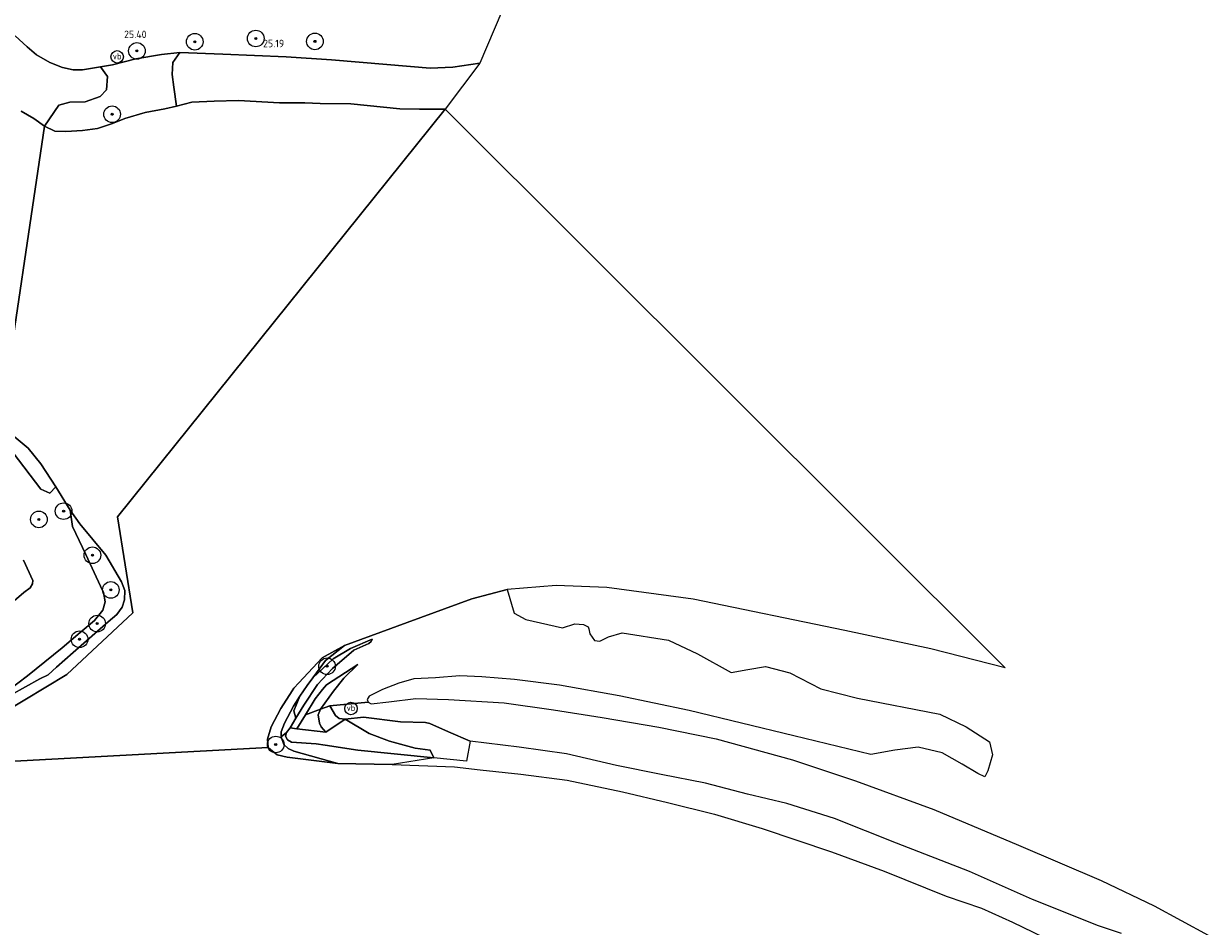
# Model space of a CAD drawing. Extents: x 184075 to 186166, y 346026 to 349063.
# Tile 83 of 136: x 185523 to 185808, y 346592 to 346809. Entities that reach past the tile are written whole.
import ezdxf
from ezdxf.enums import TextEntityAlignment as Align

# ---------------------------------------------------------------- set-up
doc = ezdxf.new("R2010")
doc.units = 0
for name, color, linetype, lineweight in [('B-ME-GR-BOOM-S', 90, 'Continuous', 25), ('B-ME-GR-GRAS-GV', 60, 'Continuous', 13), ('B-ME-GW-TALUD_KRUIN-G', 90, 'Continuous', 18), ('B-ME-GW-TALUD_TEEN-G', 90, 'Continuous', 18), ('B-ME-OB-BEKLEDING_STORTSTEEN-GV', 30, 'Continuous', 18), ('B-ME-OB-OEVERVOORZIENING-G', 7, 'Continuous', 18), ('B-ME-OG-HOOGTEPUNT-S', 7, 'Continuous', 25), ('B-ME-OG-TERREIN_GROEN-GV', 7, 'Continuous', 18), ('B-ME-OG-WATER_HAVEN-GV', 170, 'Continuous', 18), ('B-ME-OG-WATER_POEL-GV', 7, 'Continuous', 18), ('B-ME-OG-WATER_RIVIER-GV', 130, 'Continuous', 18), ('B-ME-VW-VERKEERSTEKEN_BORD-S', 7, 'Continuous', 25)]:
    doc.layers.add(name, color=color, linetype=linetype, lineweight=lineweight)
doc.styles.add('NLCS-ISO', font='NLCS-ISO.ttf')
doc.styles.add('NLCS-ISO-ANNOTATIVE-T18', font='NLCS-ISO.ttf', dxfattribs={"height": 1.8})

# ---------------------------------------------------------------- blocks, each defined once
blk = doc.blocks.new('SAL-HOOGTELABEL-SO')
at = {"color": 0, "linetype": 'ByBlock', "lineweight": -2, "style": 'NLCS-ISO-ANNOTATIVE-T18'}
blk.add_attdef('HOOGTE', text='', height=1.8, dxfattribs=at).set_placement((2.79, 0), align=Align.RIGHT)
blk = doc.blocks.new('SGR-BOOM_01-SO')
at = {"linetype": 'ByBlock', "lineweight": 18}
h = blk.add_hatch(color=0, dxfattribs=at)
h.dxf.hatch_style = 1
edge = h.paths.add_edge_path()
edge.add_arc((0, 0), 0.25, 0, 360)
at = {"color": 0, "linetype": 'ByBlock', "lineweight": 18}
for radius in [2, 0.25]:
    blk.add_circle((0, 0), radius, dxfattribs=at)
blk = doc.blocks.new('SIE-WEG_PAAL_VERKEERSBORD-SO')
at = {"color": 0, "linetype": 'ByBlock', "lineweight": 18}
blk.add_circle((0, 0), 1.5, dxfattribs=at)
at = {"color": 0, "linetype": 'ByBlock', "lineweight": 18, "style": 'NLCS-ISO'}
blk.add_text('vb', height=1.5, dxfattribs=at).set_placement((0, 0.13), align=Align.MIDDLE_CENTER)

msp = doc.modelspace()

# ---------------------------------------------------------------- linework, layer by layer
at = {"layer": 'B-ME-GR-GRAS-GV'}
for points in [[(185643.77, 346825.283, 25.958), (185632.944, 346799.812, 25.188), (185626.392, 346798.892, 25.127), (185620.941, 346798.636, 25.141), (185610.573, 346799.472, 25.095), (185597.228, 346800.619, 25.106), (185586.32, 346801.315, 25.106), (185571.167, 346801.978, 25.159), (185560.782, 346802.428, 25.195), (185556.396, 346801.906, 25.174), (185550.248, 346800.878, 25.12), (185544.638, 346799.392, 25.124), (185541.728, 346798.964, 25.131), (185537.378, 346798.198, 25.124), (185535.166, 346798.238, 25.124), (185532.607, 346798.77, 25.081), (185529.554, 346799.992, 25.059), (185526.326, 346801.845, 25.073), (185524.099, 346803.77, 25.091), (185521.235, 346806.392, 25.113)], [(185523.205, 346680.363, 26.934), (185525.434, 346675.502, 26.977), (185525.355, 346674.634, 26.999), (185524.788, 346673.686, 27.07), (185523.292, 346672.587, 27.188), (185519.872, 346669.602, 27.11)], [(185787.172, 346590.586, 24.166), (185781.62, 346592.456, 23.88), (185765.789, 346598.752, 24.012), (185750.645, 346605.503, 24.089), (185733.069, 346612.344, 24.031), (185718.143, 346618.275, 24.056), (185706.753, 346621.829, 24.071), (185697.301, 346624.106, 23.928), (185687.201, 346626.768, 23.957), (185676.494, 346628.834, 23.844), (185665.737, 346630.985, 23.675), (185653.721, 346633.766, 23.683), (185642.41, 346635.372, 23.727), (185630.57, 346636.832, 23.624), (185625.386, 346639.097, 24.375), (185620.874, 346641.114, 25.244), (185619.884, 346641.345, 25.266), (185613.824, 346641.454, 24.914), (185604.922, 346642.632, 24.614), (185600.546, 346642.127, 23.862), (185599.08, 346642.328, 23.624), (185598.254, 346642.976, 23.536), (185596.876, 346645.359, 23.298), (185606.039, 346646.215, 25.34), (185606.831, 346645.806, 25.347), (185611.043, 346646.281, 25.985), (185617.496, 346647.088, 26.637), (185625.379, 346646.84, 27.121), (185638.741, 346646.031, 27.172), (185650.664, 346644.385, 27.172), (185662.315, 346642.505, 27.249), (185675.945, 346640.233, 27.264), (185689.705, 346637.376, 27.268), (185708.051, 346632.368, 27.345), (185723.193, 346627.302, 27.348), (185742.093, 346620.455, 27.319), (185762.434, 346611.811, 27.422), (185782.31, 346603.322, 27.502), (185795, 346597.298, 27.469), (185808.044, 346590.211, 27.488)]]:
    msp.add_polyline3d(points, dxfattribs=at)
for points in [[(185537.364, 346783.656, 20.981), (185533.402, 346783.422, 20.981), (185530.708, 346783.474, 20.981), (185528.256, 346784.7, 20.981), (185531.679, 346789.758, 22.367), (185534.391, 346790.451, 22.45), (185538.046, 346790.569, 22.607), (185541.68, 346791.824, 22.854), (185543.169, 346793.399, 23.039), (185543.412, 346796.605, 24.337), (185541.728, 346798.964, 25.131), (185544.638, 346799.392, 25.124), (185550.248, 346800.878, 25.12), (185556.396, 346801.906, 25.174), (185560.782, 346802.428, 25.195), (185559.152, 346800.012, 24.605), (185558.956, 346797.131, 23.311), (185559.324, 346794.079, 22.257), (185559.98, 346789.504, 20.981), (185557.215, 346788.849, 20.981), (185552.464, 346787.956, 20.981), (185547.574, 346786.498, 20.981), (185544.593, 346785.29, 20.981), (185540.993, 346784.109, 20.981)], [(185644.001, 346666.109, 23.316), (185652.806, 346664.094, 23.899), (185655.739, 346665.04, 23.439), (185657.872, 346664.912, 23.48), (185658.944, 346664.297, 23.513), (185659.095, 346663.857, 23.595), (185659.326, 346662.646, 23.801), (185660.48, 346661.075, 24.097), (185661.769, 346660.903, 24.105), (185663.818, 346661.914, 23.776), (185667.118, 346662.863, 23.612), (185678.273, 346661.163, 23.571), (185685.252, 346657.844, 23.891), (185693.307, 346653.359, 24.393), (185697.308, 346654.057, 24.253), (185701.602, 346654.794, 24.179), (185707.461, 346653.303, 24.08), (185714.886, 346649.4, 24.491), (185723.693, 346647.201, 24.738), (185743.506, 346643.373, 24.146), (185749.858, 346640.269, 24.393), (185755.441, 346636.717, 24.812), (185756.169, 346633.525, 25.248), (185755.027, 346629.692, 25.971), (185754.341, 346628.288, 26.201), (185752.607, 346629.045, 26.407), (185748.873, 346631.327, 26.333), (185744.069, 346634.041, 26.152), (185738.322, 346635.385, 26.185), (185732.666, 346634.672, 26.801), (185726.889, 346633.626, 27.231), (185708.406, 346638.155, 27.268), (185683.273, 346644.236, 27.121), (185666.438, 346647.707, 27.051), (185652.086, 346650.289, 26.982), (185641.24, 346651.642, 27.04), (185633.383, 346652.285, 26.978), (185628.111, 346652.515, 26.821), (185622.278, 346652.06, 26.623), (185617.044, 346651.859, 26.373), (185613.413, 346650.776, 25.959), (185609.496, 346649.282, 25.75), (185606.327, 346647.677, 25.372), (185605.871, 346646.861, 25.347), (185606.039, 346646.215, 25.34), (185596.876, 346645.359, 23.298), (185594.609, 346644.529, 22.77), (185597.76, 346648.885, 22.905), (185600.239, 346651.972, 22.905), (185603.602, 346655.268, 22.561), (185596.077, 346650.387, 22.586), (185595.128, 346649.286, 22.586), (185593.322, 346647.035, 22.561), (185591.017, 346643.214, 22.414), (185588.938, 346639.815, 22.414), (185587.318, 346640.089, 21.699), (185588.668, 346642.347, 21.828), (185590.568, 346645.529, 21.798), (185593.876, 346650.497, 21.773), (185597.511, 346654.324, 21.609), (185602.614, 346658.758, 21.647), (185606.23, 346660.325, 21.511), (185606.761, 346660.8, 21.436), (185607.036, 346661.394, 21.399), (185601.789, 346659.09, 21.614), (185597.674, 346656.671, 21.647), (185592.772, 346652.08, 21.663), (185595.801, 346656.246, 21.468), (185600.408, 346659.877, 20.981), (185615.477, 346665.382, 20.981), (185630.982, 346671.047, 20.981), (185639.451, 346673.274, 20.981), (185641.157, 346667.591, 22.929)], [(185590.568, 346645.529, 21.798), (185588.668, 346642.347, 21.828), (185588.178, 346644.131, 21.696), (185589.635, 346647.647, 21.685), (185591.385, 346650.262, 21.659), (185592.772, 346652.08, 21.663), (185597.674, 346656.671, 21.647), (185601.789, 346659.09, 21.614), (185607.036, 346661.394, 21.399), (185606.761, 346660.8, 21.436), (185606.23, 346660.325, 21.511), (185602.614, 346658.758, 21.647), (185597.511, 346654.324, 21.609), (185593.876, 346650.497, 21.773)], [(185594.609, 346644.529, 22.77), (185591.017, 346643.214, 22.414), (185593.322, 346647.035, 22.561), (185595.128, 346649.286, 22.586), (185596.077, 346650.387, 22.586), (185603.602, 346655.268, 22.561), (185600.239, 346651.972, 22.905), (185597.76, 346648.885, 22.905)]]:
    msp.add_polyline3d(points, close=True, dxfattribs=at)
at = {"layer": 'B-ME-GW-TALUD_KRUIN-G'}
for points in [[(185626.392, 346798.892, 25.127), (185620.941, 346798.636, 25.141), (185610.573, 346799.472, 25.095), (185597.228, 346800.619, 25.106), (185586.32, 346801.315, 25.106), (185571.167, 346801.978, 25.159), (185560.782, 346802.428, 25.195), (185556.396, 346801.906, 25.174), (185550.248, 346800.878, 25.12), (185544.638, 346799.392, 25.124), (185541.728, 346798.964, 25.131), (185537.378, 346798.198, 25.124), (185535.166, 346798.238, 25.124), (185532.607, 346798.77, 25.081), (185529.554, 346799.992, 25.059), (185526.326, 346801.845, 25.073), (185524.099, 346803.77, 25.091), (185521.235, 346806.392, 25.113)], [(185523.205, 346680.363, 26.934), (185525.434, 346675.502, 26.977), (185525.355, 346674.634, 26.999), (185524.788, 346673.686, 27.07), (185523.292, 346672.587, 27.188), (185519.872, 346669.602, 27.11)], [(185607.036, 346661.394, 21.399), (185601.789, 346659.09, 21.614), (185597.674, 346656.671, 21.647), (185592.772, 346652.08, 21.663)], [(185591.017, 346643.214, 22.414), (185593.322, 346647.035, 22.561), (185595.128, 346649.286, 22.586), (185596.077, 346650.387, 22.586), (185603.602, 346655.268, 22.561)], [(185589.635, 346647.647, 21.685), (185591.385, 346650.262, 21.659), (185592.772, 346652.08, 21.663)], [(185589.635, 346647.647, 21.685), (185588.156, 346645.241, 21.657), (185585.95, 346641.162, 21.704)], [(185591.017, 346643.214, 22.414), (185588.938, 346639.815, 22.414)], [(185585.95, 346641.162, 21.704), (185585.196, 346639.115, 21.473), (185585.128, 346637.867, 21.38), (185585.818, 346636.051, 21.403), (185586.817, 346635.07, 21.38), (185588.17, 346634.409, 21.305), (185598.764, 346631.501, 20.981)], [(185595.905, 346639.003, 22.667), (185588.938, 346639.815, 22.414)]]:
    msp.add_polyline3d(points, dxfattribs=at)
at = {"layer": 'B-ME-GW-TALUD_TEEN-G'}
for points in [[(185511.79, 346643.371, 20.981), (185519.511, 346649.007, 21.519), (185524.141, 346652.561, 21.519), (185532.501, 346659.27, 21.519), (185536.821, 346663.001, 21.519), (185540.299, 346665.881, 21.519), (185542.255, 346668.357, 21.519), (185542.861, 346670.321, 21.519), (185542.471, 346672.572, 21.519), (185541.742, 346674.123, 21.519), (185538.196, 346681.698, 21.519), (185535.005, 346688.467, 21.499), (185534.423, 346692.381, 20.981)], [(185593.876, 346650.497, 21.773), (185597.511, 346654.324, 21.609), (185602.614, 346658.758, 21.647), (185606.23, 346660.325, 21.511), (185606.761, 346660.8, 21.436), (185607.036, 346661.394, 21.399)], [(185594.609, 346644.529, 22.77), (185597.76, 346648.885, 22.905), (185600.239, 346651.972, 22.905), (185603.602, 346655.268, 22.561)], [(185593.876, 346650.497, 21.773), (185590.568, 346645.529, 21.798), (185588.668, 346642.347, 21.828)], [(185588.668, 346642.347, 21.828), (185587.318, 346640.089, 21.699)], [(185595.905, 346639.003, 22.667), (185594.793, 346640.323, 22.707), (185594.344, 346641.139, 22.707), (185594.029, 346643.191, 22.751), (185594.609, 346644.529, 22.77)], [(185586.464, 346638.96, 21.67), (185587.318, 346640.089, 21.699)], [(185603.582, 346634.71, 21.446), (185595.704, 346635.905, 21.597), (185593.571, 346636.208, 21.619), (185587.652, 346636.635, 21.63), (185586.708, 346637.162, 21.593), (185586.239, 346638.034, 21.663), (185586.464, 346638.96, 21.67)]]:
    msp.add_polyline3d(points, dxfattribs=at)
at = {"layer": 'B-ME-OB-BEKLEDING_STORTSTEEN-GV'}
for points in [[(185520.701, 346706.177, 21.909), (185527.357, 346697.386, 22.268), (185529.511, 346696.455, 22.08), (185531.004, 346697.982, 20.981), (185534.423, 346692.381, 20.981), (185535.005, 346688.467, 21.499), (185538.196, 346681.698, 21.519), (185541.742, 346674.123, 21.519), (185542.471, 346672.572, 21.519), (185542.861, 346670.321, 21.519), (185542.255, 346668.357, 21.519), (185540.299, 346665.881, 21.519), (185536.821, 346663.001, 21.519), (185532.501, 346659.27, 21.519), (185524.141, 346652.561, 21.519), (185519.511, 346649.007, 21.519)], [(185519.511, 346649.007, 21.519), (185524.141, 346652.561, 21.519), (185532.501, 346659.27, 21.519), (185536.821, 346663.001, 21.519), (185540.299, 346665.881, 21.519), (185542.255, 346668.357, 21.519), (185542.861, 346670.321, 21.519), (185542.471, 346672.572, 21.519), (185541.742, 346674.123, 21.519), (185538.196, 346681.698, 21.519), (185535.005, 346688.467, 21.499), (185534.423, 346692.381, 20.981), (185536.772, 346689.09, 20.981), (185542.968, 346681.583, 20.981), (185546.758, 346675.169, 20.981), (185547.583, 346673.089, 20.981), (185547.527, 346670.781, 20.981), (185546.902, 346669.053, 20.981), (185545.649, 346667.275, 20.981), (185543.578, 346665.511, 20.981), (185535.131, 346658.125, 20.981), (185531.155, 346654.655, 20.981), (185529.118, 346652.792, 20.981), (185527.117, 346651.847, 20.981), (185520.272, 346648.019, 20.981)], [(185519.872, 346669.602, 27.11), (185523.292, 346672.587, 27.188), (185524.788, 346673.686, 27.07), (185525.355, 346674.634, 26.999), (185525.434, 346675.502, 26.977), (185523.205, 346680.363, 26.934)]]:
    msp.add_polyline3d(points, dxfattribs=at)
for points in [[(185588.17, 346634.409, 21.305), (185598.764, 346631.501, 20.981), (185586.582, 346632.971, 20.981), (185584.224, 346633.575, 20.981), (185582.595, 346634.828, 20.981), (185582.02, 346635.338, 20.981), (185581.853, 346637.319, 20.981), (185582.763, 346640.25, 20.981), (185585.1, 346644.693, 20.981), (185587.802, 346648.974, 20.981), (185588.197, 346649.6, 20.981), (185589.402, 346650.882, 20.981), (185595.014, 346656.855, 20.981), (185600.408, 346659.877, 20.981), (185595.801, 346656.246, 21.468), (185592.772, 346652.08, 21.663), (185591.385, 346650.262, 21.659), (185589.635, 346647.647, 21.685), (185588.156, 346645.241, 21.657), (185585.95, 346641.162, 21.704), (185585.196, 346639.115, 21.473), (185585.128, 346637.867, 21.38), (185585.818, 346636.051, 21.403), (185586.817, 346635.07, 21.38)], [(185586.464, 346638.96, 21.67), (185585.128, 346637.867, 21.38), (185585.196, 346639.115, 21.473), (185585.95, 346641.162, 21.704), (185588.156, 346645.241, 21.657), (185589.635, 346647.647, 21.685), (185588.178, 346644.131, 21.696), (185588.668, 346642.347, 21.828), (185587.318, 346640.089, 21.699)], [(185600.546, 346642.127, 23.862), (185595.905, 346639.003, 22.667), (185594.793, 346640.323, 22.707), (185594.344, 346641.139, 22.707), (185594.029, 346643.191, 22.751), (185594.609, 346644.529, 22.77), (185596.876, 346645.359, 23.298), (185598.254, 346642.976, 23.536), (185599.08, 346642.328, 23.624)], [(185594.793, 346640.323, 22.707), (185595.905, 346639.003, 22.667), (185588.938, 346639.815, 22.414), (185591.017, 346643.214, 22.414), (185594.609, 346644.529, 22.77), (185594.029, 346643.191, 22.751), (185594.344, 346641.139, 22.707)], [(185630.57, 346636.832, 23.624), (185629.722, 346632.026, 21.483), (185621.871, 346632.817, 21.578), (185620.98, 346634.702, 22.078), (185617.373, 346635.184, 22.44), (185611.219, 346636.82, 22.547), (185606.276, 346638.686, 23.566), (185600.546, 346642.127, 23.862), (185604.922, 346642.632, 24.614), (185613.824, 346641.454, 24.914), (185619.884, 346641.345, 25.266), (185620.874, 346641.114, 25.244), (185625.386, 346639.097, 24.375)]]:
    msp.add_polyline3d(points, close=True, dxfattribs=at)
at = {"layer": 'B-ME-OB-OEVERVOORZIENING-G'}
msp.add_polyline3d([(185582.02, 346635.338, 20.981), (185582.595, 346634.828, 20.981), (185584.224, 346633.575, 20.981), (185586.582, 346632.971, 20.981), (185598.764, 346631.501, 20.981), (185611.872, 346631.271, 20.981), (185626.841, 346630.634, 20.981), (185633.023, 346629.992, 20.981), (185642.776, 346628.886, 20.981), (185653.928, 346627.461, 20.981), (185667.188, 346624.64, 20.981), (185678.057, 346622.074, 20.981), (185689.295, 346619.327, 20.981), (185700.778, 346615.865, 20.981), (185717.465, 346610.226, 20.981), (185730.08, 346605.616, 20.981), (185745.006, 346599.557, 20.981), (185753.487, 346596.693, 20.981), (185760.999, 346593.342, 20.981), (185771.043, 346588.433, 20.981)], dxfattribs=at)
at = {"layer": 'B-ME-OG-TERREIN_GROEN-GV'}
msp.add_polyline3d([(185521.235, 346806.392, 25.113), (185524.099, 346803.77, 25.091), (185526.326, 346801.845, 25.073), (185529.554, 346799.992, 25.059), (185532.607, 346798.77, 25.081), (185535.166, 346798.238, 25.124), (185537.378, 346798.198, 25.124), (185541.728, 346798.964, 25.131), (185543.412, 346796.605, 24.337), (185543.169, 346793.399, 23.039), (185541.68, 346791.824, 22.854), (185538.046, 346790.569, 22.607), (185534.391, 346790.451, 22.45), (185531.679, 346789.758, 22.367), (185528.256, 346784.7, 20.981), (185525.733, 346786.51, 20.981), (185522.681, 346788.304, 20.981)], dxfattribs=at)
for points in [[(185610.573, 346799.472, 25.095), (185620.941, 346798.636, 25.141), (185626.392, 346798.892, 25.127), (185632.944, 346799.812, 25.188), (185624.582, 346788.765, 20.981), (185618.41, 346788.786, 20.981), (185613.672, 346788.821, 20.981), (185601.901, 346790.094, 20.981), (185594.513, 346790.16, 20.981), (185590.824, 346790.314, 20.981), (185588.24, 346790.313, 20.981), (185584.718, 346790.303, 20.981), (185574.93, 346790.854, 20.981), (185569.024, 346790.69, 20.981), (185563.704, 346790.432, 20.981), (185559.98, 346789.504, 20.981), (185559.324, 346794.079, 22.257), (185558.956, 346797.131, 23.311), (185559.152, 346800.012, 24.605), (185560.782, 346802.428, 25.195), (185571.167, 346801.978, 25.159), (185586.32, 346801.315, 25.106), (185597.228, 346800.619, 25.106)], [(185524.361, 346707.274, 20.981), (185527.388, 346703.514, 20.981), (185531.004, 346697.982, 20.981), (185529.511, 346696.455, 22.08), (185527.357, 346697.386, 22.268), (185520.701, 346706.177, 21.909), (185515.623, 346705.813, 22.523), (185516.621, 346709.4, 21.494), (185517.565, 346712.766, 20.981), (185519.032, 346711.72, 20.981)], [(185600.546, 346642.127, 23.862), (185606.276, 346638.686, 23.566), (185611.219, 346636.82, 22.547), (185617.373, 346635.184, 22.44), (185620.98, 346634.702, 22.078), (185621.871, 346632.817, 21.578), (185603.582, 346634.71, 21.446), (185595.704, 346635.905, 21.597), (185593.571, 346636.208, 21.619), (185587.652, 346636.635, 21.63), (185586.708, 346637.162, 21.593), (185586.239, 346638.034, 21.663), (185586.464, 346638.96, 21.67), (185587.318, 346640.089, 21.699), (185588.938, 346639.815, 22.414), (185595.905, 346639.003, 22.667)], [(185621.871, 346632.817, 21.578), (185611.872, 346631.271, 20.981), (185598.764, 346631.501, 20.981), (185588.17, 346634.409, 21.305), (185586.817, 346635.07, 21.38), (185585.818, 346636.051, 21.403), (185585.128, 346637.867, 21.38), (185586.464, 346638.96, 21.67), (185586.239, 346638.034, 21.663), (185586.708, 346637.162, 21.593), (185587.652, 346636.635, 21.63), (185593.571, 346636.208, 21.619), (185595.704, 346635.905, 21.597), (185603.582, 346634.71, 21.446)]]:
    msp.add_polyline3d(points, close=True, dxfattribs=at)
at = {"layer": 'B-ME-OG-WATER_HAVEN-GV'}
msp.add_polyline3d([(185522.681, 346788.304, 20.981), (185525.733, 346786.51, 20.981), (185528.256, 346784.7, 20.981), (185517.565, 346712.766, 20.981)], dxfattribs=at)
at = {"layer": 'B-ME-OG-WATER_POEL-GV'}
for points in [[(185517.565, 346712.766, 20.981), (185528.256, 346784.7, 20.981), (185530.708, 346783.474, 20.981), (185533.402, 346783.422, 20.981), (185537.364, 346783.656, 20.981), (185540.993, 346784.109, 20.981), (185544.593, 346785.29, 20.981), (185547.574, 346786.498, 20.981), (185552.464, 346787.956, 20.981), (185557.215, 346788.849, 20.981), (185559.98, 346789.504, 20.981), (185563.704, 346790.432, 20.981), (185569.024, 346790.69, 20.981), (185574.93, 346790.854, 20.981), (185584.718, 346790.303, 20.981), (185588.24, 346790.313, 20.981), (185590.824, 346790.314, 20.981), (185594.513, 346790.16, 20.981), (185601.901, 346790.094, 20.981), (185613.672, 346788.821, 20.981), (185618.41, 346788.786, 20.981), (185624.582, 346788.765, 20.981), (185545.842, 346690.797, 21.517), (185549.472, 346667.689, 21.517), (185533.661, 346652.848, 21.517), (185513.352, 346640.706, 21.517)], [(185520.272, 346648.019, 20.981), (185527.117, 346651.847, 20.981), (185529.118, 346652.792, 20.981), (185531.155, 346654.655, 20.981), (185535.131, 346658.125, 20.981), (185543.578, 346665.511, 20.981), (185545.649, 346667.275, 20.981), (185546.902, 346669.053, 20.981), (185547.527, 346670.781, 20.981), (185547.583, 346673.089, 20.981), (185546.758, 346675.169, 20.981), (185542.968, 346681.583, 20.981), (185536.772, 346689.09, 20.981), (185534.423, 346692.381, 20.981), (185531.004, 346697.982, 20.981), (185527.388, 346703.514, 20.981), (185524.361, 346707.274, 20.981), (185519.032, 346711.72, 20.981)]]:
    msp.add_polyline3d(points, dxfattribs=at)
msp.add_polyline3d([(185624.582, 346788.765, 20.981), (185759.181, 346654.51, 20.981), (185741.326, 346659.003, 20.981), (185720.641, 346663.452, 20.981), (185684.164, 346670.981, 20.981), (185663.451, 346673.811, 20.981), (185651.229, 346674.235, 20.981), (185639.451, 346673.274, 20.981), (185630.982, 346671.047, 20.981), (185615.477, 346665.382, 20.981), (185600.408, 346659.877, 20.981), (185595.014, 346656.855, 20.981), (185589.402, 346650.882, 20.981), (185588.197, 346649.6, 20.981), (185587.802, 346648.974, 20.981), (185585.1, 346644.693, 20.981), (185582.763, 346640.25, 20.981), (185581.853, 346637.319, 20.981), (185582.02, 346635.338, 20.981), (185494.289, 346630.574, 20.981), (185513.352, 346640.706, 21.517), (185533.661, 346652.848, 21.517), (185549.472, 346667.689, 21.517), (185545.842, 346690.797, 21.517)], close=True, dxfattribs=at)
at = {"layer": 'B-ME-OG-WATER_RIVIER-GV'}
msp.add_polyline3d([(185431.602, 346554.155, 20.981), (185490.968, 346628.809, 20.981), (185494.289, 346630.574, 20.981), (185582.02, 346635.338, 20.981), (185582.595, 346634.828, 20.981), (185584.224, 346633.575, 20.981), (185586.582, 346632.971, 20.981), (185598.764, 346631.501, 20.981), (185611.872, 346631.271, 20.981), (185626.841, 346630.634, 20.981), (185633.023, 346629.992, 20.981), (185642.776, 346628.886, 20.981), (185653.928, 346627.461, 20.981), (185667.188, 346624.64, 20.981), (185678.057, 346622.074, 20.981), (185689.295, 346619.327, 20.981), (185700.778, 346615.865, 20.981), (185717.465, 346610.226, 20.981), (185730.08, 346605.616, 20.981), (185745.006, 346599.557, 20.981), (185753.487, 346596.693, 20.981), (185760.999, 346593.342, 20.981), (185771.043, 346588.433, 20.981)], dxfattribs=at)

# ---------------------------------------------------------------- block references
at = {"layer": 'B-ME-GR-BOOM-S'}
for p in [(185579.049, 346805.758, 25.444), (185550.479, 346802.777, 25.151), (185564.386, 346804.982, 25.333), (185593.278, 346805.07, 25.381), (185544.515, 346787.542, 21.653), (185532.861, 346692.132, 21.568), (185526.914, 346690.153, 24.148), (185539.78, 346681.54, 21.601), (185544.211, 346673.204, 21.551), (185540.92, 346665.109, 21.395), (185536.682, 346661.338, 21.289), (185596.18, 346654.851, 21.622), (185583.844, 346636.039, 21.212)]:
    msp.add_blockref('SGR-BOOM_01-SO', p, dxfattribs=at)
at = {"layer": 'B-ME-OG-HOOGTEPUNT-S'}
for p, values in [((185549.998, 346805.856, 25.402), {'HOOGTE': '25.40'}), ((185583.078, 346803.663, 25.191), {'HOOGTE': '25.19'})]:
    msp.add_blockref('SAL-HOOGTELABEL-SO', p, dxfattribs=at).add_auto_attribs(values)
at = {"layer": 'B-ME-VW-VERKEERSTEKEN_BORD-S'}
for p in [(185545.726, 346801.361, 25.079), (185601.943, 346644.71, 24.289)]:
    msp.add_blockref('SIE-WEG_PAAL_VERKEERSBORD-SO', p, dxfattribs=at)

doc.saveas('drawing.dxf')
